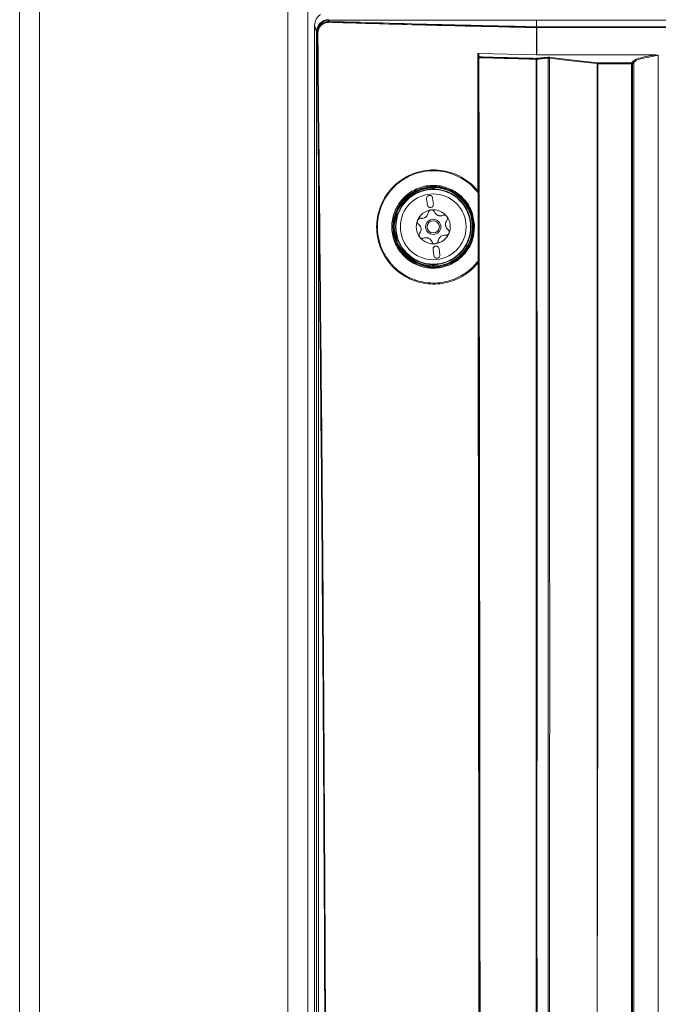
# Model space of a CAD drawing. Header units: millimetres. Extents: x 240 to 2023, y 154 to 1434.
# Tile 43 of 51: x 982 to 1087, y 977 to 1139. Entities that reach past the tile are written whole.
import ezdxf

# ---------------------------------------------------------------- set-up
doc = ezdxf.new("R2010")
doc.units = ezdxf.units.MM
doc.header["$LTSCALE"] = 7.5

msp = doc.modelspace()

# ---------------------------------------------------------------- linework, layer by layer
at = {"color": 7, "linetype": 'Continuous', "lineweight": 15}
for p, q in [((981.68, 638.46), (981.68, 1401.16)), ((984.95, 1401.16), (984.95, 638.46)), ((1025.78, 1401.16), (1025.78, 638.46)), ((1029.05, 1401.16), (1029.05, 638.46)), ((1030.47, 1137.25), (1030.18, 1138.34)), ((1030.18, 1138.34), (1030.18, 872.21)), ((1032.47, 1139.23), (1032.5, 1139.15)), ((1066.68, 1139.15), (1032.5, 1139.15)), ((1066.68, 1138.06), (1066.68, 1139.15)), ((1226.68, 1139.15), (1066.68, 1139.15)), ((1066.68, 1138.06), (1066.7, 1138.06)), ((1066.7, 1138.06), (1066.7, 1138.06)), ((1226.67, 1137.93), (1066.7, 1137.93)), ((1030.5, 1137.16), (1030.47, 1137.25)), ((1066.68, 1133.44), (1057.15, 1133.69)), ((1066.68, 1133.44), (1086.35, 1133.44)), ((1076.74, 1132.14), (1076.74, 1132)), ((1076.74, 1132.14), (1082.27, 1132.14)), ((1082.27, 1132), (1076.74, 1132)), ((1082.27, 1132.14), (1082.53, 1132.4)), ((1082.27, 1132), (1082.27, 1132.14)), ((1082.27, 926.91), (1082.27, 1132)), ((1082.68, 1132.26), (1082.42, 1131.99)), ((1082.42, 1131.99), (1082.42, 926.9)), ((1082.68, 1132.25), (1082.68, 1132.26)), ((1082.68, 926.79), (1082.68, 1132.25)), ((1049.58, 1111.59), (1049.68, 1111.59)), ((1049.72, 1111.4), (1049.72, 1111.63)), ((1057.05, 1110.77), (1057.07, 1099.6)), ((1048.58, 1109.79), (1048.71, 1108.79)), ((1049.7, 1108.92), (1049.57, 1109.91)), ((1049.66, 1101.46), (1049.79, 1100.46)), ((1050.78, 1100.59), (1050.65, 1101.58)), ((1049.72, 1098.75), (1049.72, 1098.98)), ((1049.68, 1098.79), (1049.58, 1098.79))]:
    msp.add_line(p, q, dxfattribs=at)
at = {"color": 106, "linetype": 'Continuous', "lineweight": 15}
for p, q in [((1049.58, 1111.4), (1049.58, 1111.59)), ((1049.68, 1111.59), (1049.68, 1111.4)), ((1049.82, 1111.63), (1049.82, 1111.4)), ((1049.58, 1098.79), (1049.58, 1098.98)), ((1049.68, 1098.98), (1049.68, 1098.79)), ((1049.82, 1098.98), (1049.82, 1098.75))]:
    msp.add_line(p, q, dxfattribs=at)
at = {"color": 7, "linetype": 'Continuous', "lineweight": 15, "flags": 128}
for points in [[(1030.47, 872.05), (1030.47, 970.05), (1030.47, 1137.25)], [(1057.07, 1132.97), (1057.06, 1133.01), (1057.04, 1133.18), (1057, 1133.54)], [(1057.15, 1133.69), (1057.15, 1133.64), (1057.17, 1133.48), (1057.22, 1133.12)], [(1076.64, 1132), (1076.45, 1132.02), (1075.53, 1132.12), (1071.85, 1132.55), (1068.77, 1132.91)], [(1068.87, 1133.06), (1069.1, 1133.03), (1070.02, 1132.92), (1073.69, 1132.49), (1076.74, 1132.14)], [(1030.8, 1115.27), (1030.8, 1080.46), (1030.8, 936.66), (1030.8, 932.6), (1030.8, 871.98)], [(1049.58, 1111.69), (1049.58, 1111.69), (1049.58, 1111.68), (1049.58, 1111.67), (1049.58, 1111.66), (1049.58, 1111.65), (1049.58, 1111.63), (1049.58, 1111.61), (1049.58, 1111.59)], [(1049.72, 1111.63), (1049.7, 1111.61), (1049.68, 1111.59)], [(1049.82, 1111.63), (1049.82, 1111.65), (1049.82, 1111.67), (1049.82, 1111.68), (1049.82, 1111.7), (1049.82, 1111.71), (1049.82, 1111.72), (1049.82, 1111.73), (1049.82, 1111.73)], [(1049.58, 1098.69), (1049.58, 1098.69), (1049.58, 1098.7), (1049.58, 1098.71), (1049.58, 1098.72), (1049.58, 1098.73), (1049.58, 1098.75), (1049.58, 1098.77), (1049.58, 1098.79)], [(1049.68, 1098.79), (1049.7, 1098.77), (1049.72, 1098.75)], [(1049.82, 1098.75), (1049.82, 1098.73), (1049.82, 1098.71), (1049.82, 1098.69), (1049.82, 1098.68), (1049.82, 1098.67), (1049.82, 1098.66), (1049.82, 1098.65), (1049.82, 1098.65)]]:
    msp.add_lwpolyline(points, dxfattribs=at)
at = {"color": 7, "linetype": 'Continuous', "lineweight": 15}
for radius in [6.21, 6.14, 5.41, 1.25, 1]:
    msp.add_circle((1049.68, 1105.19), radius, dxfattribs=at)
for centre, radius, start, end in [((1032.47, 1137.23), 2, 90.063, 179.5565), ((1032.51, 1137.14), 2, 90.1925, 179.458), ((1032.78, 1138.82), 0.206, 145.147, 184.7646), ((1066.94, 1137.95), 0.27, 154.632, 183.9137), ((1066.69, 1136.65), 1.28, 89.9018, 91.0382), ((1030.7, 1136.66), 0.336, 87.282, 106.7441), ((1057.22, 1132.97), 0.15, 89.8748, 179.5732), ((1057.16, 1132.67), 0.316, 85.5119, 107.8419), ((1057.44, 1133), 0.258, 152.6601, 183.5536), ((1068.44, 1132.92), 0.15, 357.7768, 64.2405), ((1068.92, 1132.92), 0.149, 111.1733, 181.1142), ((1076.79, 1132), 0.149, 111.1926, 181.0949), ((1076.73, 1129.77), 2.22, 89.9379, 92.3924), ((1082.27, 1131.99), 0.152, 1.7309, 88.7221), ((1082.3, 1131.11), 0.892, 82.3933, 91.9556), ((1030.9, 1114.89), 0.397, 88.3179, 104.5915), ((1049.68, 1105.19), 6.5, 90.8796, 269.1204), ((1049.68, 1105.19), 6.4, 90.8796, 269.1204), ((1049.08, 1109.85), 0.5, 7.377, 187.377), ((1061.09, 1100.18), 16.28, 134.8273, 135.0083), ((1049.58, 1111.59), 0.1, 0.0197, 90.8489), ((1049.62, 1111.63), 0.1, 0.019, 90.5333), ((1049.68, 1105.19), 6.54, 271.2236, 88.7764), ((1049.68, 1105.19), 6.44, 271.2236, 88.7764), ((1049.2, 1108.86), 0.5, 187.377, 7.377), ((1049.68, 1105.19), 2.8, 97.377, 157.377), ((1049.68, 1105.19), 2.8, 37.377, 97.377), ((1049.68, 1105.19), 2.03, 64.8859, 69.8681), ((1050.87, 1108.04), 1.07, 242.6274, 252.1266), ((1049.68, 1105.19), 2.8, 337.377, 37.377), ((1049.68, 1105.19), 2.8, 157.377, 217.377), ((1049.68, 1105.19), 2.03, 124.8859, 129.8681), ((1047.8, 1107.65), 1.07, 302.6274, 312.1266), ((1049.68, 1105.19), 2.03, 4.8859, 9.8681), ((1052.74, 1105.59), 1.07, 182.6274, 192.1266), ((1049.68, 1105.19), 2.03, 184.8859, 189.8681), ((1046.61, 1104.79), 1.07, 2.6274, 12.1266), ((1049.68, 1105.19), 2.8, 277.377, 337.377), ((1049.68, 1105.19), 2.8, 217.377, 277.377), ((1049.68, 1105.19), 2.03, 244.8859, 249.8681), ((1048.49, 1102.34), 1.07, 62.6274, 72.1266), ((1049.68, 1105.19), 2.03, 304.8859, 309.8681), ((1051.56, 1102.73), 1.07, 122.6274, 132.1266), ((1050.15, 1101.52), 0.5, 7.377, 187.377), ((1050.28, 1100.53), 0.5, 187.377, 7.377), ((1049.58, 1098.79), 0.1, 269.1511, 359.9803), ((1053.24, 1102.32), 5.15, 224.7964, 225.368), ((1049.62, 1098.75), 0.1, 269.4838, 359.9639)]:
    msp.add_arc(centre, radius, start, end, dxfattribs=at)
msp.add_ellipse((1032.18, 1138.33), major_axis=(0.52, -1.95), ratio=0.992383, start_param=3.423538, end_param=4.451634, dxfattribs=at)
for points, knots in [([(1030.6, 1136.98), (1030.62, 1137.19), (1030.66, 1137.62), (1030.97, 1138.19), (1031.43, 1138.63), (1032, 1138.9), (1032.41, 1138.92), (1032.61, 1138.94)], [0, 0, 0, 0, 0.202065, 0.404727, 0.602611, 0.801747, 1, 1, 1, 1]), ([(1032.58, 1138.8), (1032.39, 1138.79), (1032.01, 1138.77), (1031.48, 1138.52), (1031.05, 1138.12), (1030.76, 1137.58), (1030.73, 1137.19), (1030.71, 1136.99)], [0, 0, 0, 0, 0.1990474, 0.3983257, 0.5958696, 0.7980619, 1, 1, 1, 1]), ([(1032.5, 1139.15), (1032.52, 1139.11), (1032.55, 1139.04), (1032.59, 1138.97), (1032.61, 1138.94)], [0, 0, 0, 0, 0.588898, 1, 1, 1, 1]), ([(1066.67, 1137.93), (1061.88, 1138.03), (1056.05, 1138.16), (1046.17, 1138.41), (1039.59, 1138.59), (1034.05, 1138.76), (1032.58, 1138.8)], [0, 0, 0, 0, 0.419211, 0.5092, 0.869186, 1, 1, 1, 1]), ([(1032.61, 1138.94), (1039.17, 1138.75), (1050.47, 1138.42), (1061.89, 1138.17), (1066.68, 1138.06)], [0, 0, 0, 0, 0.580991, 1, 1, 1, 1]), ([(1066.67, 1133.44), (1066.67, 1133.77), (1066.67, 1134.69), (1066.67, 1136.19), (1066.67, 1137.35), (1066.67, 1137.93)], [0, 0, 0, 0, 0.225063, 0.612535, 1, 1, 1, 1]), ([(1066.7, 1138.06), (1066.7, 1138.06), (1066.7, 1138.05), (1066.7, 1138.02), (1066.7, 1137.98), (1066.7, 1137.94), (1066.7, 1137.93)], [0, 0, 0, 0, 0.250049, 0.499979, 0.750013, 1, 1, 1, 1]), ([(1066.7, 1138.06), (1070.04, 1138.06), (1092.04, 1138.06), (1118.72, 1138.06), (1151.33, 1138.06), (1174.83, 1138.06), (1200.75, 1138.06), (1219.72, 1138.06), (1226.67, 1138.06), (1226.67, 1138.06)], [0, 0, 0, 0, 0.062747, 0.412548, 0.499999, 0.674899, 0.8498, 1, 1, 1, 1, 1]), ([(1066.7, 1137.93), (1066.7, 1137.35), (1066.7, 1136.19), (1066.7, 1134.78), (1066.7, 1133.95), (1066.7, 1133.7)], [0, 0, 0, 0, 0.411491, 0.822989, 1, 1, 1, 1]), ([(1030.6, 1136.98), (1030.59, 1137), (1030.55, 1137.06), (1030.52, 1137.12), (1030.5, 1137.16)], [0, 0, 0, 0, 0.327177, 1, 1, 1, 1]), ([(1030.8, 1115.27), (1030.77, 1118.17), (1030.7, 1125.41), (1030.64, 1132.64), (1030.6, 1136.98)], [0, 0, 0, 0, 0.400719, 1, 1, 1, 1]), ([(1030.71, 1136.99), (1030.75, 1132.66), (1030.81, 1125.42), (1030.89, 1118.18), (1030.92, 1115.28)], [0, 0, 0, 0, 0.599281, 1, 1, 1, 1]), ([(1057, 1133.54), (1057, 1133.55), (1057, 1133.59), (1057.02, 1133.63), (1057.06, 1133.67), (1057.1, 1133.68), (1057.13, 1133.69), (1057.15, 1133.69)], [0, 0, 0, 0, 0.21255, 0.425373, 0.631837, 0.83467, 1, 1, 1, 1]), ([(1057, 1133.54), (1057.01, 1126.42), (1057.02, 1118.92), (1057.03, 1111.41), (1057.03, 1111.02)], [0, 0, 0, 0, 0.947627, 1, 1, 1, 1]), ([(1057.26, 948.39), (1057.26, 962), (1057.24, 989.22), (1057.2, 1033.6), (1057.15, 1081.55), (1057.09, 1115.83), (1057.07, 1132.97)], [0, 0, 0, 0, 0.220821, 0.441696, 0.720793, 1, 1, 1, 1]), ([(1057.19, 1132.98), (1057.21, 1115.84), (1057.27, 1081.56), (1057.31, 1046.38), (1057.33, 1025.04), (1057.35, 1007.58), (1057.37, 981), (1057.38, 957.73), (1057.38, 947.78)], [0, 0, 0, 0, 0.278237, 0.556475, 0.569931, 0.623755, 0.839057, 1, 1, 1, 1]), ([(1066.62, 1132.74), (1065.03, 1132.78), (1061.89, 1132.86), (1058.75, 1132.94), (1057.19, 1132.98)], [0, 0, 0, 0, 0.503428, 1, 1, 1, 1]), ([(1057.22, 1133.12), (1058.77, 1133.08), (1061.91, 1132.99), (1065.06, 1132.91), (1066.65, 1132.87)], [0, 0, 0, 0, 0.496573, 1, 1, 1, 1]), ([(1066.62, 1132.74), (1066.62, 1132.74), (1066.64, 1132.76), (1066.66, 1132.77), (1066.68, 1132.79)], [0, 0, 0, 0, 0.032019, 1, 1, 1, 1]), ([(1066.65, 1132.87), (1066.68, 1132.88), (1067.01, 1132.91), (1067.51, 1132.96), (1068.1, 1133.02), (1068.39, 1133.05), (1068.51, 1133.06)], [0, 0, 0, 0, 0.060371, 0.524085, 0.819955, 1, 1, 1, 1]), ([(1066.65, 1132.87), (1066.65, 1132.87), (1066.65, 1132.87), (1066.66, 1132.86), (1066.67, 1132.83), (1066.67, 1132.8), (1066.68, 1132.79)], [0, 0, 0, 0, 0.018739, 0.38821, 0.725282, 1, 1, 1, 1]), ([(1066.68, 1132.79), (1066.69, 1132.77), (1066.71, 1132.76), (1066.73, 1132.74), (1066.73, 1132.74)], [0, 0, 0, 0, 0.9697456, 1, 1, 1, 1]), ([(1068.59, 1132.92), (1068.48, 1132.91), (1068.18, 1132.88), (1067.6, 1132.82), (1067.09, 1132.77), (1066.77, 1132.74), (1066.73, 1132.74)], [0, 0, 0, 0, 0.180031, 0.475903, 0.939622, 1, 1, 1, 1]), ([(1068.87, 1133.06), (1068.84, 1133.06), (1068.79, 1133.06), (1068.69, 1133.07), (1068.59, 1133.06), (1068.53, 1133.06), (1068.51, 1133.06)], [0, 0, 0, 0, 0.22859, 0.484583, 0.742345, 1, 1, 1, 1]), ([(1068.61, 909.98), (1068.61, 909.98), (1068.61, 910.22), (1068.59, 913.29), (1068.6, 922), (1068.58, 941.75), (1068.59, 969.97), (1068.59, 1003.83), (1068.6, 1032.05), (1068.59, 1057.44), (1068.59, 1080.02), (1068.59, 1102.59), (1068.59, 1120.22), (1068.59, 1129.39), (1068.59, 1132.92)], [0, 0, 0, 0, 0, 0.003252, 0.041223, 0.117166, 0.269053, 0.420939, 0.572826, 0.648769, 0.762684, 0.876599, 0.952542, 1, 1, 1, 1]), ([(1068.77, 1132.91), (1068.76, 1132.92), (1068.73, 1132.92), (1068.68, 1132.93), (1068.63, 1132.92), (1068.6, 1132.92), (1068.59, 1132.92)], [0, 0, 0, 0, 0.230545, 0.485494, 0.741515, 1, 1, 1, 1]), ([(1068.77, 1132.91), (1068.78, 1123.31), (1068.8, 1105.68), (1068.81, 1079.58), (1068.82, 1057.44), (1068.82, 1032.05), (1068.82, 1003.83), (1068.81, 969.97), (1068.79, 941.75), (1068.76, 921.76), (1068.76, 913.05), (1068.75, 909.99)], [0, 0, 0, 0, 0.1292109, 0.2373071, 0.3512255, 0.4271711, 0.5790624, 0.7309536, 0.8828448, 0.9587904, 1, 1, 1, 1]), ([(1082.53, 1132.4), (1082.6, 1132.46), (1082.83, 1132.66), (1083.71, 1132.99), (1085.04, 1133.27), (1085.99, 1133.41), (1086.23, 1133.44)], [0, 0, 0, 0, 0.154335, 0.517004, 0.875677, 1, 1, 1, 1]), ([(1086.68, 1133.35), (1086.68, 1133.35), (1086.38, 1133.35), (1085.2, 1133.1), (1083.86, 1132.84), (1082.98, 1132.58), (1082.74, 1132.25), (1082.68, 1132.25), (1082.68, 1132.25)], [0, 0, 0, 0, 0.000008, 0.172385, 0.511427, 0.854068, 0.999993, 1, 1, 1, 1]), ([(1086.68, 1133.48), (1086.68, 1094.15), (1086.68, 1037.51), (1086.68, 973.26), (1086.68, 947.34), (1086.68, 937.73), (1086.68, 934.74), (1086.68, 931.75), (1086.68, 928.75), (1086.69, 925.7), (1087.93, 922.47), (1090.16, 919.5), (1092.33, 916.15), (1094.54, 912.86), (1096.4, 910.06), (1097.97, 907.74), (1099.25, 905.68), (1101.24, 903.49), (1104.09, 901.97), (1107.04, 901.56), (1109.54, 901.64), (1111.82, 901.62), (1117.22, 901.63), (1125.67, 901.62), (1137.27, 901.62), (1148.88, 901.62), (1160.6, 901.63), (1172.52, 901.6), (1181.45, 901.67), (1187.81, 901.58), (1191.18, 902.79), (1193.76, 905.1), (1195.28, 907.57), (1196.66, 909.6), (1197.96, 911.55), (1199.29, 913.55), (1200.68, 915.63), (1202.14, 917.81), (1203.6, 920.04), (1205.24, 922.32), (1206.57, 925.08), (1207.56, 952.37), (1206.01, 1021.42), (1206.42, 1089.94), (1206.68, 1133.48)], [0, 0, 0, 0, 0.210693, 0.303394, 0.344186, 0.349529, 0.354871, 0.360213, 0.365556, 0.370983, 0.376371, 0.383753, 0.390783, 0.397775, 0.404988, 0.40878, 0.412789, 0.417945, 0.424439, 0.429606, 0.433738, 0.437806, 0.441821, 0.462638, 0.483084, 0.503898, 0.524796, 0.545874, 0.567667, 0.572739, 0.579753, 0.586225, 0.590909, 0.595245, 0.599402, 0.603452, 0.60811, 0.612766, 0.617496, 0.622393, 0.627865, 0.633556, 0.767142, 1, 1, 1, 1]), ([(1066.63, 902.91), (1066.61, 913.6), (1066.58, 934.98), (1066.59, 967.66), (1066.58, 995.29), (1066.58, 1023.37), (1066.58, 1051.29), (1066.59, 1089.59), (1066.61, 1116.72), (1066.62, 1132.74)], [0, 0, 0, 0, 0.139331, 0.278662, 0.425981, 0.499639, 0.645008, 0.790353, 1, 1, 1, 1]), ([(1066.73, 1132.74), (1066.73, 1116.71), (1066.74, 1089.58), (1066.74, 1051.28), (1066.74, 1023.37), (1066.73, 995.29), (1066.75, 967.66), (1066.71, 934.99), (1066.72, 913.61), (1066.73, 902.92)], [0, 0, 0, 0, 0.209656, 0.355006, 0.500381, 0.574042, 0.721366, 0.860683, 1, 1, 1, 1]), ([(1076.74, 1132), (1076.74, 1131.9), (1076.74, 1131.4), (1076.74, 1129.3), (1076.74, 1120.91), (1076.73, 1087.37), (1076.82, 1028.71), (1076.54, 971.2), (1076.83, 937.43), (1076.63, 928.7), (1076.43, 924.18), (1077.92, 919.66), (1080.91, 915.66), (1086.57, 907.43), (1091.01, 900.72), (1094.36, 895.66)], [0, 0, 0, 0, 0.0012403, 0.0062009, 0.0260436, 0.1054143, 0.4228969, 0.7544879, 0.8203545, 0.8418606, 0.8632993, 0.8757226, 0.9001819, 0.9246845, 1, 1, 1, 1]), ([(1076.64, 924.42), (1076.64, 924.42), (1076.64, 924.52), (1076.64, 925.01), (1076.64, 927.11), (1076.64, 935.5), (1076.64, 969.05), (1076.64, 1036.14), (1076.64, 1096.85), (1076.64, 1132)], [0, 0, 0, 0, 0, 0.001443, 0.007215, 0.030301, 0.122647, 0.492031, 1, 1, 1, 1]), ([(1082.68, 1132.26), (1082.68, 1132.27), (1082.68, 1132.31), (1082.65, 1132.35), (1082.61, 1132.38), (1082.58, 1132.4), (1082.55, 1132.4), (1082.54, 1132.4), (1082.53, 1132.4)], [0, 0, 0, 0, 0.218393, 0.43687, 0.655257, 0.873726, 0.913713, 1, 1, 1, 1]), ([(1032.03, 885.1), (1032.03, 890), (1032.03, 906.89), (1031.99, 935.76), (1031.87, 971.71), (1031.7, 1007.66), (1031.47, 1043.58), (1031.17, 1079.45), (1030.93, 1103.33), (1030.8, 1115.27)], [0, 0, 0, 0, 0.063833, 0.219823, 0.375813, 0.531932, 0.688052, 0.844026, 1, 1, 1, 1]), ([(1030.92, 1115.28), (1031.04, 1103.34), (1031.29, 1079.46), (1031.59, 1042.37), (1031.83, 1004.03), (1032.01, 964.41), (1032.12, 924.77), (1032.13, 898.32), (1032.14, 885.1)], [0, 0, 0, 0, 0.1559745, 0.3119489, 0.4838754, 0.6558019, 0.8279009, 1, 1, 1, 1]), ([(1057.06, 1099.3), (1056.9, 1099.1), (1056.07, 1098.12), (1054.18, 1096.71), (1051.19, 1095.72), (1048.01, 1095.76), (1044.97, 1096.88), (1042.45, 1098.97), (1040.77, 1101.85), (1040.19, 1105.08), (1040.72, 1108.26), (1042.2, 1111.01), (1044.49, 1113.13), (1047.36, 1114.41), (1050.54, 1114.69), (1053.66, 1113.88), (1055.82, 1112.45), (1056.79, 1111.34), (1057.05, 1111.05)], [0, 0, 0, 0, 0.01644, 0.082612, 0.149446, 0.217857, 0.287953, 0.359035, 0.429775, 0.501468, 0.56719, 0.632918, 0.698644, 0.765428, 0.833843, 0.903756, 0.974437, 1, 1, 1, 1]), ([(1057.05, 1110.77), (1056.75, 1111.13), (1055.77, 1112.3), (1053.57, 1113.75), (1050.49, 1114.55), (1047.37, 1114.27), (1044.54, 1113.02), (1042.29, 1110.93), (1040.83, 1108.22), (1040.31, 1105.1), (1040.88, 1101.91), (1042.54, 1099.09), (1045.02, 1097.02), (1048.01, 1095.93), (1051.14, 1095.88), (1054.07, 1096.86), (1056.01, 1098.29), (1056.86, 1099.34), (1057.07, 1099.6)], [0, 0, 0, 0, 0.0306, 0.100559, 0.169762, 0.237475, 0.303554, 0.368564, 0.43356, 0.498544, 0.56945, 0.63944, 0.709794, 0.779185, 0.846904, 0.913047, 0.978516, 1, 1, 1, 1]), ([(1056.48, 1105.19), (1056.41, 1104.48), (1056.28, 1103.02), (1055.21, 1101.03), (1053.57, 1099.46), (1051.5, 1098.51), (1049.21, 1098.27), (1046.94, 1098.81), (1044.95, 1100.1), (1043.5, 1102), (1042.88, 1104.01), (1042.83, 1106.04), (1043.33, 1107.99), (1044.58, 1109.88), (1046.37, 1111.28), (1048.53, 1112.03), (1050.85, 1112.03), (1053.07, 1111.24), (1054.91, 1109.74), (1056.21, 1107.65), (1056.39, 1106.03), (1056.48, 1105.19)], [0, 0, 0, 0, 0.0492084, 0.1012591, 0.1530214, 0.2052827, 0.2586797, 0.3134316, 0.3691599, 0.4249459, 0.4797495, 0.5138871, 0.5655177, 0.6171501, 0.6689497, 0.7217304, 0.7758334, 0.8310451, 0.886703, 0.9419763, 1, 1, 1, 1]), ([(1056.36, 1105.18), (1056.36, 1105.23), (1056.35, 1106.04), (1056.19, 1106.86), (1055.64, 1108.28), (1054.83, 1109.63), (1053.02, 1111.1), (1050.85, 1111.86), (1048.58, 1111.86), (1046.47, 1111.13), (1044.72, 1109.77), (1043.51, 1107.91), (1043.02, 1106.01), (1043.06, 1104.03), (1043.67, 1102.06), (1045.09, 1100.2), (1047.03, 1098.94), (1049.25, 1098.41), (1051.49, 1098.64), (1053.51, 1099.58), (1055.12, 1101.11), (1056.16, 1103.06), (1056.29, 1104.49), (1056.36, 1105.18)], [0, 0, 0, 0, 0.003843, 0.057775, 0.058083, 0.113366, 0.169044, 0.224275, 0.278388, 0.331162, 0.382938, 0.434537, 0.486136, 0.520259, 0.575057, 0.630858, 0.686611, 0.741386, 0.794791, 0.847044, 0.898785, 0.95081, 1, 1, 1, 1]), ([(1049.82, 1111.73), (1049.8, 1111.73), (1049.77, 1111.73), (1049.71, 1111.73), (1049.66, 1111.73), (1049.62, 1111.73), (1049.62, 1111.73), (1049.62, 1111.73)], [0, 0, 0, 0, 0.132545, 0.350774, 0.568095, 0.784403, 1, 1, 1, 1]), ([(1049.72, 1111.63), (1049.72, 1111.63), (1049.72, 1111.63), (1049.74, 1111.63), (1049.76, 1111.63), (1049.79, 1111.63), (1049.81, 1111.63), (1049.82, 1111.63)], [0, 0, 0, 0, 0.21714, 0.434335, 0.651523, 0.868401, 1, 1, 1, 1]), ([(1057.05, 1111.05), (1057.05, 1111.04), (1057.05, 1111.04), (1057.05, 1111.01), (1057.05, 1110.94), (1057.05, 1110.86), (1057.05, 1110.8), (1057.05, 1110.77)], [0, 0, 0, 0, 0.116233, 0.257987, 0.476079, 0.811936, 1, 1, 1, 1]), ([(1048.86, 1107.51), (1048.83, 1107.39), (1048.78, 1107.17), (1048.63, 1106.96), (1048.53, 1106.87), (1048.52, 1106.86)], [0, 0, 0, 0, 0.471286, 0.910057, 1, 1, 1, 1]), ([(1049.32, 1107.97), (1049.31, 1107.96), (1049.24, 1107.96), (1049.12, 1107.91), (1048.99, 1107.8), (1048.89, 1107.66), (1048.87, 1107.56), (1048.86, 1107.51)], [0, 0, 0, 0, 0.037508, 0.282658, 0.528368, 0.778961, 1, 1, 1, 1]), ([(1049.88, 1107.64), (1049.85, 1107.69), (1049.8, 1107.8), (1049.65, 1107.91), (1049.48, 1107.97), (1049.37, 1107.97), (1049.32, 1107.97)], [0, 0, 0, 0, 0.264906, 0.530083, 0.787646, 1, 1, 1, 1]), ([(1050.38, 1107.1), (1050.28, 1107.16), (1050.09, 1107.28), (1049.95, 1107.49), (1049.89, 1107.62), (1049.88, 1107.64)], [0, 0, 0, 0, 0.4465429, 0.8919535, 1, 1, 1, 1]), ([(1051.28, 1107.06), (1051.16, 1107.02), (1050.95, 1106.96), (1050.69, 1106.98), (1050.56, 1107.02), (1050.54, 1107.03)], [0, 0, 0, 0, 0.471271, 0.910048, 1, 1, 1, 1]), ([(1051.9, 1106.89), (1051.9, 1106.9), (1051.86, 1106.95), (1051.76, 1107.03), (1051.6, 1107.1), (1051.43, 1107.11), (1051.32, 1107.07), (1051.28, 1107.06)], [0, 0, 0, 0, 0.037481, 0.282636, 0.528348, 0.778927, 1, 1, 1, 1]), ([(1051.9, 1106.24), (1051.93, 1106.29), (1052, 1106.39), (1052.02, 1106.58), (1051.99, 1106.75), (1051.93, 1106.85), (1051.9, 1106.89)], [0, 0, 0, 0, 0.2648878, 0.5300369, 0.7876293, 1, 1, 1, 1]), ([(1047.09, 1106.27), (1047.09, 1106.26), (1047.07, 1106.2), (1047.04, 1106.07), (1047.07, 1105.9), (1047.14, 1105.74), (1047.22, 1105.67), (1047.26, 1105.64)], [0, 0, 0, 0, 0.037511, 0.282635, 0.528369, 0.778934, 1, 1, 1, 1]), ([(1047.66, 1106.59), (1047.6, 1106.59), (1047.48, 1106.6), (1047.3, 1106.52), (1047.17, 1106.41), (1047.12, 1106.31), (1047.09, 1106.27)], [0, 0, 0, 0, 0.264893, 0.530061, 0.787644, 1, 1, 1, 1]), ([(1047.26, 1105.64), (1047.35, 1105.56), (1047.51, 1105.41), (1047.62, 1105.17), (1047.65, 1105.04), (1047.66, 1105.02)], [0, 0, 0, 0, 0.471274, 0.910064, 1, 1, 1, 1]), ([(1048.38, 1106.75), (1048.28, 1106.7), (1048.07, 1106.59), (1047.82, 1106.57), (1047.68, 1106.59), (1047.66, 1106.59)], [0, 0, 0, 0, 0.446523, 0.891932, 1, 1, 1, 1]), ([(1051.68, 1105.54), (1051.68, 1105.65), (1051.7, 1105.88), (1051.81, 1106.11), (1051.89, 1106.22), (1051.9, 1106.24)], [0, 0, 0, 0, 0.446515, 0.891933, 1, 1, 1, 1]), ([(1052.1, 1104.74), (1052.01, 1104.82), (1051.85, 1104.97), (1051.74, 1105.21), (1051.71, 1105.34), (1051.7, 1105.36)], [0, 0, 0, 0, 0.4712702, 0.9100635, 1, 1, 1, 1]), ([(1047.46, 1104.14), (1047.42, 1104.09), (1047.36, 1103.99), (1047.34, 1103.8), (1047.37, 1103.63), (1047.43, 1103.53), (1047.45, 1103.49)], [0, 0, 0, 0, 0.264862, 0.530061, 0.787663, 1, 1, 1, 1]), ([(1047.68, 1104.84), (1047.67, 1104.73), (1047.66, 1104.5), (1047.55, 1104.27), (1047.47, 1104.16), (1047.46, 1104.14)], [0, 0, 0, 0, 0.446516, 0.891933, 1, 1, 1, 1]), ([(1050.98, 1103.63), (1051.08, 1103.68), (1051.28, 1103.79), (1051.54, 1103.81), (1051.67, 1103.79), (1051.7, 1103.79)], [0, 0, 0, 0, 0.446528, 0.891933, 1, 1, 1, 1]), ([(1051.7, 1103.79), (1051.76, 1103.79), (1051.88, 1103.78), (1052.05, 1103.85), (1052.19, 1103.97), (1052.24, 1104.07), (1052.26, 1104.11)], [0, 0, 0, 0, 0.264886, 0.530074, 0.78764, 1, 1, 1, 1]), ([(1052.26, 1104.11), (1052.27, 1104.12), (1052.29, 1104.18), (1052.31, 1104.31), (1052.29, 1104.48), (1052.21, 1104.63), (1052.13, 1104.71), (1052.1, 1104.74)], [0, 0, 0, 0, 0.037507, 0.282633, 0.528368, 0.778934, 1, 1, 1, 1]), ([(1047.45, 1103.49), (1047.46, 1103.48), (1047.5, 1103.43), (1047.6, 1103.35), (1047.76, 1103.28), (1047.93, 1103.27), (1048.03, 1103.31), (1048.08, 1103.32)], [0, 0, 0, 0, 0.037513, 0.282664, 0.528357, 0.778931, 1, 1, 1, 1]), ([(1048.08, 1103.32), (1048.19, 1103.36), (1048.41, 1103.42), (1048.67, 1103.4), (1048.8, 1103.36), (1048.82, 1103.35)], [0, 0, 0, 0, 0.471275, 0.910047, 1, 1, 1, 1]), ([(1048.98, 1103.28), (1049.08, 1103.22), (1049.27, 1103.1), (1049.41, 1102.89), (1049.47, 1102.76), (1049.48, 1102.74)], [0, 0, 0, 0, 0.4465429, 0.8919535, 1, 1, 1, 1]), ([(1049.48, 1102.74), (1049.51, 1102.69), (1049.56, 1102.58), (1049.71, 1102.46), (1049.88, 1102.41), (1049.99, 1102.41), (1050.04, 1102.41)], [0, 0, 0, 0, 0.264902, 0.53008, 0.787645, 1, 1, 1, 1]), ([(1050.04, 1102.41), (1050.05, 1102.41), (1050.11, 1102.42), (1050.23, 1102.47), (1050.37, 1102.58), (1050.46, 1102.72), (1050.49, 1102.82), (1050.5, 1102.87)], [0, 0, 0, 0, 0.0375128, 0.2826508, 0.5283448, 0.7789295, 1, 1, 1, 1]), ([(1050.5, 1102.87), (1050.52, 1102.99), (1050.57, 1103.2), (1050.73, 1103.42), (1050.82, 1103.51), (1050.84, 1103.52)], [0, 0, 0, 0, 0.471264, 0.910054, 1, 1, 1, 1]), ([(1057.05, 1099.33), (1057.07, 1086.78), (1057.1, 1061.67), (1057.14, 1023.95), (1057.17, 986.2), (1057.19, 961), (1057.19, 948.41)], [0, 0, 0, 0, 0.249894, 0.499787, 0.749894, 1, 1, 1, 1]), ([(1057.07, 1099.6), (1057.07, 1099.55), (1057.07, 1099.47), (1057.07, 1099.38), (1057.07, 1099.33), (1057.07, 1099.31), (1057.06, 1099.3), (1057.06, 1099.3), (1057.06, 1099.3)], [0, 0, 0, 0, 0.358685, 0.605747, 0.764416, 0.879763, 0.971089, 1, 1, 1, 1]), ([(1049.62, 1098.65), (1049.62, 1098.65), (1049.62, 1098.65), (1049.64, 1098.65), (1049.69, 1098.65), (1049.75, 1098.65), (1049.8, 1098.65), (1049.82, 1098.65)], [0, 0, 0, 0, 0.1313727, 0.347167, 0.5638543, 0.781572, 1, 1, 1, 1]), ([(1049.82, 1098.75), (1049.81, 1098.75), (1049.78, 1098.75), (1049.75, 1098.75), (1049.73, 1098.75), (1049.72, 1098.75), (1049.72, 1098.75), (1049.72, 1098.75)], [0, 0, 0, 0, 0.216859, 0.433653, 0.650546, 0.867596, 1, 1, 1, 1])]:
    msp.add_open_spline(points, degree=3, knots=knots, dxfattribs=at)

doc.saveas('drawing.dxf')
